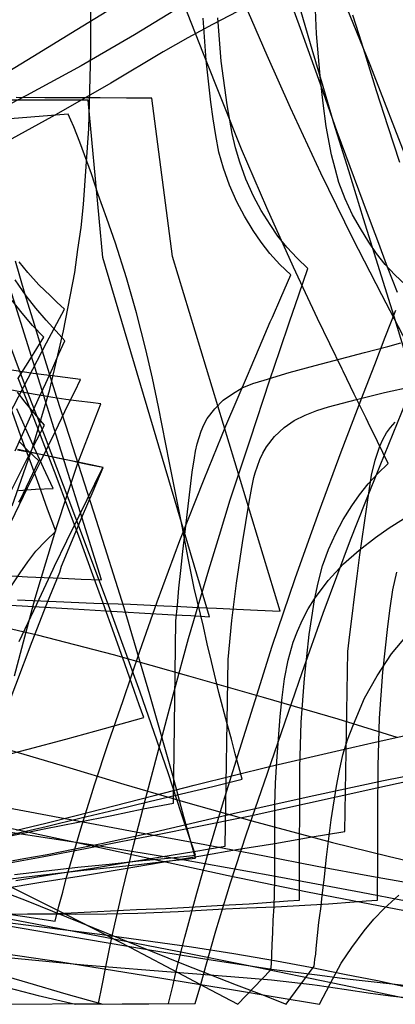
# Model space of a CAD drawing. Header units: millimetres. Extents: x 0 to 1298, y -1 to 755.
# Tile 166 of 169: x 767 to 863, y 0 to 254. Entities that reach past the tile are written whole.
import ezdxf

# ---------------------------------------------------------------- set-up
doc = ezdxf.new("R2010")
doc.units = ezdxf.units.MM
doc.layers.add('1', color=7, linetype='Continuous')

# ---------------------------------------------------------------- blocks, each defined once
blk = doc.blocks.new('PART001')
at = {"layer": '1'}
blk.add_lwpolyline([(569.7, 44.3), (591.8, 42.3), (619.1, 39.5), (646.3, 36.6), (668.8, 33.9), (691.2, 31), (714.2, 27.8), (737.2, 24.3), (760.5, 20.7), (783.7, 16.8), (799.4, 14.1), (815.2, 11.5), (832, 9), (843.8, 7.5), (848.8, 6.8), (851.6, 6.5), (867.8, 4.7)], dxfattribs=at)
blk = doc.blocks.new('PART005')
at = {"layer": '1'}
for points in [[(866.8, 216), (856.7, 241.9), (847.4, 264.9)], [(765.5, 31.9), (775.2, 33.5), (784.7, 35), (793.9, 36.5), (802.8, 38), (811.3, 39.3), (819.4, 40.7), (820.2, 88.8), (821.1, 98.8), (822.3, 108.4), (823.9, 118.8), (825.6, 129.3), (826.3, 133.1), (826.8, 135.6), (827.1, 136.8), (828.3, 140.3), (829.1, 141.9), (830, 143.5), (832.1, 146.2), (834.6, 148.5), (837.2, 150.3), (840, 151.7), (843, 152.9), (846, 153.8), (853.2, 155.7), (860.4, 157.5), (867.5, 159.1)]]:
    blk.add_lwpolyline(points, dxfattribs=at)
blk = doc.blocks.new('PART009')
at = {"layer": '1'}
blk.add_lwpolyline([(760.5, 23.2), (776.3, 23.4), (786.5, 23.9), (796.6, 24.4), (804.1, 24.7), (811.7, 25.1), (818.7, 25.5), (825.6, 25.9), (832.3, 26.4), (835.5, 26.6), (838.5, 26.8), (838.5, 41.8), (838.6, 49.2), (838.6, 60.9), (839, 72.6), (839.8, 83.9), (841, 95.2), (841.7, 99.6), (842.4, 104.1), (843.3, 108.5), (844.5, 112.9), (846, 117.1), (847.9, 121.2), (849.8, 124.8), (852, 128.3), (854, 131.2), (856.2, 134), (858.7, 136.7), (861.4, 139.2), (858.6, 144.9), (856.2, 149.8), (855.7, 150.9), (852.6, 157.1), (849.8, 163), (849.5, 163.5), (843.2, 176.6), (837, 189.8), (830.1, 205.1), (823.6, 220.2), (818.7, 232.4), (813.8, 244.7), (805.6, 265.7)], dxfattribs=at)
blk = doc.blocks.new('PART015')
at = {"layer": '1'}
blk.add_lwpolyline([(571.1, 106.5), (613.4, 99.5), (633.5, 96.1), (653.5, 92.3), (673.1, 88.1), (692.6, 83.7), (711.8, 79.1), (731, 74.3), (746.3, 70.4), (761.4, 66.2), (777.4, 61.5), (793.3, 56.7), (809.8, 51.9), (826.3, 47.2), (847, 41.7), (861.4, 38.1), (875.9, 34.7)], dxfattribs=at)
blk = doc.blocks.new('PART016')
at = {"layer": '1'}
blk.add_lwpolyline([(756.6, 103.2), (768.6, 102.5), (780.3, 101.8), (797.3, 100.8), (806.1, 100.3), (810.6, 100.1), (815.4, 99.8), (787.9, 192.3), (784.1, 232.8), (757.5, 232.8)], dxfattribs=at)
blk = doc.blocks.new('PART025')
at = {"layer": '1'}
for points in [[(765.7, 44.8), (773.2, 46.6), (780.7, 48.5), (801.1, 53.8), (811.4, 56.4), (821.8, 59), (830.8, 61.2), (849, 65.4), (858, 67.5), (866.9, 69.5)], [(870.9, 150.7), (862.9, 177.1), (855, 202.2), (851.2, 214.6), (847.4, 226.9), (844.6, 236.3), (841.8, 245.8), (839, 255.5)], [(788.9, 255.6), (781.2, 250.9), (769.9, 243.9), (758.6, 237.1)]]:
    blk.add_lwpolyline(points, dxfattribs=at)
blk = doc.blocks.new('PART032')
at = {"layer": '1'}
blk.add_lwpolyline([(763, 0), (786.8, 0.2), (787.7, 4.8), (788.6, 9.2), (790.3, 17.6), (793, 29.2), (795.8, 40.9), (799, 53.2), (802.2, 65.4), (806.1, 79.9), (810, 94.2), (815.2, 111.9), (817.9, 120.8), (820.7, 129.9), (825.8, 145.3), (830.9, 160.8), (833.5, 168.3), (836, 175.7), (838.4, 182.7), (840.7, 189.4), (837.9, 192.1), (835.3, 194.9), (833, 197.8), (831, 200.8), (828.7, 204.4), (826.7, 208.1), (824.7, 212.4), (823.2, 216.8), (822.1, 220.5), (821.2, 224.2), (819.9, 231.6), (818.4, 242.8), (817.5, 254)], dxfattribs=at)
blk = doc.blocks.new('PART051')
at = {"layer": '1'}
blk.add_lwpolyline([(560.9, 77.5), (586, 74.9), (617.8, 70.9), (649.5, 66.4), (665.8, 63.9), (682, 61.4), (698.2, 58.6), (714.3, 55.6), (730.6, 52.4), (746.9, 49), (779.7, 42), (820.2, 33.2), (840.6, 29), (861.1, 25), (867.8, 23.7)], dxfattribs=at)
blk = doc.blocks.new('PART057')
at = {"layer": '1'}
blk.add_lwpolyline([(563.8, 37), (593.2, 35.3), (622.5, 33.3), (653.7, 31.1), (684.8, 28.5), (715.6, 25.8), (739.7, 23.6), (763.4, 21.1), (787.1, 18.1), (810.7, 14.8), (821.6, 13.1), (832.6, 11.2), (841.4, 9.6), (850.1, 7.8), (858.6, 6.1), (866.8, 4.3)], dxfattribs=at)
blk = doc.blocks.new('PART061')
at = {"layer": '1'}
blk.add_lwpolyline([(763.9, 131.3), (770, 143.5), (772.9, 149.1), (770.4, 152), (767.9, 155), (765.9, 157.6)], dxfattribs=at)
blk = doc.blocks.new('PART065')
at = {"layer": '1'}
blk.add_lwpolyline([(765.2, 84.6), (767.8, 94.6), (770.5, 104.6), (773.2, 113.7), (775.3, 120.4), (776, 122.8), (778.7, 131.1), (781.5, 139.3), (784.4, 146.9), (787.4, 154.6), (784.7, 154.9), (781.7, 155.3), (778.4, 155.7), (775, 156.2), (768, 157.4), (764.5, 158.1)], dxfattribs=at)
blk = doc.blocks.new('PART073')
at = {"layer": '1'}
for points in [[(761.1, 35.9), (766.6, 36.9), (772.3, 38), (783.9, 40.2), (786.9, 40.8), (795.6, 42.5), (803.3, 44), (810.9, 45.5), (825.8, 48.5), (848, 53.4), (859.2, 55.9), (870.6, 58.4)], [(809.7, 257.9), (796.1, 249.6), (782.3, 241.6), (768.3, 234), (754.2, 226.7)]]:
    blk.add_lwpolyline(points, dxfattribs=at)
blk = doc.blocks.new('PART078')
at = {"layer": '1'}
blk.add_lwpolyline([(758.5, 8.5), (768.5, 5.6), (778.4, 2.7), (787.9, 0), (811.7, 0.2), (813.1, 5.1), (814.4, 9.8), (817, 18.9), (820.8, 31.3), (824.9, 43.9), (829.4, 57), (833.9, 70), (839.2, 85.4), (844.6, 100.7), (851.7, 119.6), (855.4, 129.1), (859.3, 138.7), (866, 155.2)], dxfattribs=at)
blk = doc.blocks.new('PART079')
at = {"layer": '1'}
blk.add_lwpolyline([(752.1, 30.7), (767.5, 32.7), (783, 34.5), (790.6, 35.3), (797.9, 36.1), (805, 36.9), (811.8, 37.6), (808.8, 48.3), (805.9, 58.9), (800, 79.7), (793.4, 102.1), (786.3, 124.6), (779.4, 145.9), (776, 156.5), (772.7, 167), (770.3, 175), (767.8, 183), (765.4, 191.3)], dxfattribs=at)
blk = doc.blocks.new('PART082')
at = {"layer": '1'}
blk.add_lwpolyline([(764.4, 107.7), (766.6, 111.1), (768.6, 113.9), (770.7, 116.7), (773.2, 119.3), (775.8, 121.8), (773.7, 127.5), (771.5, 133.6), (769.2, 139.9), (766.8, 146.3), (757.4, 172.9)], dxfattribs=at)
blk = doc.blocks.new('PART105')
at = {"layer": '1'}
blk.add_lwpolyline([(765.2, 33.4), (781.5, 35.3), (789.5, 36.1), (797.2, 36.9), (804.7, 37.6), (811.8, 38.4), (808.2, 49), (804.7, 59.6), (797.5, 80.4), (789.4, 102.8), (781, 125.2), (772.9, 146.5), (768.8, 157), (761.9, 175.4)], dxfattribs=at)
blk = doc.blocks.new('PART110')
at = {"layer": '1'}
blk.add_lwpolyline([(574.1, 79), (596.4, 76.4), (609.6, 75), (622.7, 73.5), (639.5, 71.3), (656.3, 69), (675.5, 66.3), (691.6, 63.8), (707.9, 61), (724.1, 58.1), (744, 54.3), (767.7, 49.8), (796.4, 44.4), (812.8, 41.4), (829.1, 38.3), (843.1, 35.6), (857.1, 33), (866.3, 31.4)], dxfattribs=at)
blk = doc.blocks.new('PART111')
at = {"layer": '1'}
for points in [[(863.8, 183.3), (861.2, 189.8), (858.7, 196.6), (858, 198.4), (856, 203.6), (848.2, 224.6), (843.5, 238.1), (838.8, 251.2), (834.6, 262.8)], [(763.7, 43.3), (772.8, 45.2), (781.6, 46.9), (790.2, 48.6), (798.3, 50.3), (806.1, 51.8), (806.7, 98.7), (807.1, 102.7), (807.5, 107.1), (808, 111.7), (808.5, 116.6), (810.9, 137), (811.5, 140.7), (811.8, 142.4), (812.2, 144.3), (813.2, 147.6), (813.9, 149.2), (814.8, 150.8), (816.7, 153.3), (818.9, 155.5), (821.3, 157.2), (823.8, 158.7), (826.5, 159.8), (829.4, 160.7), (835.9, 162.7), (842.6, 164.5), (849.1, 166.2), (855.3, 167.8), (861.3, 169.4), (864.6, 170.3)]]:
    blk.add_lwpolyline(points, dxfattribs=at)
blk = doc.blocks.new('PART117')
at = {"layer": '1'}
blk.add_lwpolyline([(764.4, 110.3), (768.5, 110.1), (772.8, 109.9), (777.4, 109.7), (782.3, 109.5), (787.6, 109.3), (759.5, 198.5)], dxfattribs=at)
blk = doc.blocks.new('PART120')
at = {"layer": '1'}
blk.add_lwpolyline([(759, 23.9), (767.2, 22.7), (775.6, 21.4), (776.6, 25.3), (777.6, 28.9), (778.5, 32.4), (782.5, 46), (784.7, 53.2), (785.8, 56.5), (789.4, 67.4), (793.1, 78.2), (797.4, 90.9), (801.9, 103.6), (807.7, 119.4), (814, 135.2), (819.6, 148.9), (825.4, 162.5), (825.8, 163.5), (828.2, 169.2), (831, 175.7), (831.6, 176.9), (833.7, 181.9), (836.3, 187.8), (833.5, 190.5), (830.9, 193.3), (828.7, 196.2), (826.6, 199.2), (824.4, 202.9), (822.4, 206.6), (820.5, 210.9), (819, 215.3), (817.8, 219.4), (817, 223.7), (816.3, 228), (815.7, 232.3), (814.5, 243.1), (813.7, 253.9)], dxfattribs=at)
blk = doc.blocks.new('PART121')
at = {"layer": '1'}
blk.add_lwpolyline([(566.2, 45.6), (593.6, 43.1), (616.7, 41.1), (639.8, 39), (661, 36.7), (682.2, 34.2), (702.1, 31.8), (721.9, 29.1), (740.2, 26.2), (758.4, 23), (790.7, 16.9), (807.6, 13.6), (824.6, 10.2), (849.6, 5), (855.8, 3.7), (861.8, 2.4), (867.6, 1.2)], dxfattribs=at)
blk = doc.blocks.new('PART126')
at = {"layer": '1'}
blk.add_lwpolyline([(553.1, 28), (583.1, 26.1), (613.2, 24.3), (650.7, 21.8), (664.1, 20.8), (682.9, 19.4), (701.8, 17.8), (732.2, 15.1), (766.1, 11.8), (783, 10.2), (800, 8.8), (820.9, 7.2), (831.3, 6.3), (841.8, 5.1), (843.1, 4.9), (850, 3.9), (856.8, 2.9), (862, 2.2), (867.4, 1.6)], dxfattribs=at)
blk = doc.blocks.new('PART128')
at = {"layer": '1'}
blk.add_lwpolyline([(747.4, 34.6), (768.2, 26.7), (788.9, 18.3), (808.7, 10.3), (822.2, 5), (828.8, 2.5), (835.1, 0), (842.3, 9.8), (842.4, 10.6), (842.5, 11.6), (842.7, 12.9), (842.8, 14.4), (843.2, 17.7), (843.5, 21.1), (843.8, 22.9), (844, 24.6), (844.4, 27.9), (845, 32.8), (845.5, 37.9), (846.7, 47.5), (848.1, 56.2), (848.8, 60.2), (849.7, 64.2), (850.9, 68.1), (852.4, 72), (855.3, 78.8), (858.5, 84.6), (862.2, 90.2), (866.3, 95.1)], dxfattribs=at)
blk = doc.blocks.new('PART135')
at = {"layer": '1'}
blk.add_lwpolyline([(761.2, 71.1), (769.7, 93.4), (773.5, 103.1), (776.8, 111.3), (777.3, 112.8), (782.7, 125.8), (785.4, 132.1), (788, 138.2), (784.8, 138.9), (781.9, 139.5), (779.3, 140), (776.8, 140.5), (771.5, 141.6), (766, 142.8)], dxfattribs=at)
blk = doc.blocks.new('PART138')
at = {"layer": '1'}
blk.add_lwpolyline([(766.3, 129.3), (766.6, 129.8), (769.1, 135), (771.4, 139.9), (768.8, 142.4), (766.3, 145)], dxfattribs=at)
blk = doc.blocks.new('PART146')
at = {"layer": '1'}
blk.add_lwpolyline([(764.6, 128.3), (769.9, 143.5), (774.3, 158.3), (777.8, 173.4), (780.7, 188.4), (781.5, 194.3), (782.3, 200), (782.9, 205.9), (784.3, 225.5), (784.8, 245.1), (784.8, 473.5)], dxfattribs=at)
blk = doc.blocks.new('PART162')
at = {"layer": '1'}
for points in [[(762.5, 36.6), (767.6, 37.5), (773.6, 38.6), (780.7, 40), (787.6, 41.4), (801.3, 44.4), (821.5, 49.1), (831.8, 51.4), (842.2, 53.8), (860.2, 57.6), (869.3, 59.4)], [(864.4, 216.7), (861.4, 225.9), (858.4, 235.2), (855.4, 244.7), (853.9, 249.6), (852.3, 254.7)], [(822.6, 255.6), (816.1, 252.3), (809.8, 248.8), (803.4, 245.2), (790, 237.2), (776.5, 229.4), (762.8, 221.9)]]:
    blk.add_lwpolyline(points, dxfattribs=at)
blk = doc.blocks.new('PART164')
at = {"layer": '1'}
for points in [[(761.3, 4.8), (771.3, 2.3), (780.9, 0), (804.8, 0.2), (805.9, 4.7), (806.9, 9), (809, 17.3), (812.1, 28.6), (815.4, 40.1), (819, 52.2), (822.7, 64.1), (827.1, 78.2), (831.5, 92.2), (837.4, 109.6), (840.5, 118.3), (843.7, 127.1), (849.3, 142.2), (855, 157.3), (857.9, 164.7), (860.6, 171.8), (863.3, 178.7)], [(865.8, 185.2), (863.1, 187.8), (860.6, 190.5), (858.4, 193.3), (856.4, 196.2), (854.2, 199.7), (852.2, 203.3), (850.3, 207.4), (848.7, 211.6), (847.7, 215.2), (846.8, 218.7), (845.4, 226), (844.6, 232), (843.9, 238), (842.9, 249.9), (842.4, 262.3)]]:
    blk.add_lwpolyline(points, dxfattribs=at)
blk = doc.blocks.new('PART166')
at = {"layer": '1'}
blk.add_lwpolyline([(764.3, 43.7), (773.3, 45.8), (782.3, 48), (791.1, 50.1), (799.8, 52.2), (808.2, 54.2), (816.2, 56.1), (823.8, 58), (822.9, 61.1), (822, 64.5), (821, 68.3), (819.9, 72.2), (817.8, 80.3), (815.9, 88.3), (814.8, 92.8), (813.8, 97.3), (811.4, 107.1), (809.9, 114.9), (808.3, 123.1), (805.1, 139.4), (802.2, 153.8), (800.7, 161.2), (799, 168.6), (796.6, 178), (794, 187), (791.2, 196), (788.9, 202.3), (786.7, 208.5), (785, 213.8), (782, 222), (780.4, 225.9), (779.7, 227.6), (779, 229.2), (738.3, 225.9)], dxfattribs=at)
blk = doc.blocks.new('PART169')
at = {"layer": '1'}
blk.add_lwpolyline([(765.3, 142.5), (771.3, 155.7), (773.2, 159.9), (775, 163.9), (776.6, 167.5), (778.1, 170.8), (775.9, 173.3), (773.3, 176.1), (770.7, 179.2), (768.2, 182.4), (765.3, 186.5)], dxfattribs=at)
blk = doc.blocks.new('PART172')
at = {"layer": '1'}
blk.add_lwpolyline([(764.3, 124.2), (768.5, 133), (769.5, 134.9), (772.1, 140.2), (775.6, 147.4), (779, 154.4), (780.7, 157.8), (782.2, 160.9), (776.2, 161.6), (770, 162.4), (764.5, 163.3)], dxfattribs=at)
blk = doc.blocks.new('PART173')
at = {"layer": '1'}
blk.add_lwpolyline([(766.2, 132.3), (770.6, 132.6), (775.1, 132.8), (772.6, 138.1), (770.3, 143.2), (765.8, 153.3)], dxfattribs=at)
blk = doc.blocks.new('PART174')
at = {"layer": '1'}
blk.add_lwpolyline([(766, 161), (769.1, 165.9), (772.7, 171.8), (769.8, 174.8), (767.1, 177.9), (764.6, 181.2)], dxfattribs=at)
blk = doc.blocks.new('PART184')
at = {"layer": '1'}
blk.add_lwpolyline([(560, 63.8), (594.4, 61.5), (629.6, 58.9), (647.2, 57.4), (664.8, 55.8), (686.9, 53.6), (709, 51.1), (736.3, 48), (763.5, 44.4), (786, 41), (808.4, 37.3), (831.4, 33.2), (854.4, 28.9), (877.6, 24.4)], dxfattribs=at)
blk = doc.blocks.new('PART185')
at = {"layer": '1'}
blk.add_lwpolyline([(751.4, 28), (772.5, 31.5), (782.9, 33.2), (793.1, 34.9), (803.2, 36.6), (813.1, 38.2), (822.8, 39.9), (832.2, 41.4), (841.3, 43), (850.2, 44.5), (851, 90.8), (851.5, 95.2), (852.1, 99.9), (852.7, 104.9), (853.4, 110.2), (854.1, 115.7), (856.5, 132.2), (857.1, 136.2), (858, 140.1), (859.2, 143.7), (860, 145.4), (860.9, 147.1), (862, 148.5), (863.2, 149.9)], dxfattribs=at)
blk = doc.blocks.new('PART187')
at = {"layer": '1'}
blk.add_lwpolyline([(565.7, 129.6), (580, 128.4), (594.3, 126.9), (608.7, 125.1), (623.1, 123.2), (637.8, 121), (652.5, 118.7), (670.5, 115.5), (688.4, 112.1), (730.8, 103.7), (750.9, 99.6), (761, 97.4), (771, 95.1), (790.6, 90.1), (810, 84.6), (829.2, 79.1), (848.4, 73.5), (863.6, 68.8)], dxfattribs=at)
blk = doc.blocks.new('PART190')
at = {"layer": '1'}
for points in [[(764.7, 23.3), (780.8, 23.2), (788.9, 23.3), (796.9, 23.5), (807.3, 23.9), (817.7, 24.5), (825, 24.8), (832.4, 25.1), (846, 25.9), (852.6, 26.4), (855.7, 26.6), (858.6, 26.8), (858.7, 38.1), (858.7, 49.2), (858.8, 61.4), (859.1, 73.7), (860, 85.5), (861.3, 97.3), (861.9, 102), (862.6, 106.7), (863.6, 111.3)], [(867.3, 168.2), (859.7, 182.7), (852.3, 197.2), (844, 214), (836.2, 230.8), (830.2, 244.3), (824.3, 257.9)]]:
    blk.add_lwpolyline(points, dxfattribs=at)
blk = doc.blocks.new('PART197')
at = {"layer": '1'}
blk.add_lwpolyline([(765.9, 104.1), (775.9, 103.7), (785.6, 103.3), (795, 103), (803.6, 102.6), (808, 102.4), (812.5, 102.2), (817.2, 102), (822.3, 101.7), (827.7, 101.5), (833.6, 101.2), (805.8, 192.5), (800.5, 233.3), (794, 233.3), (787.2, 233.4), (773, 233.4), (765.6, 233.5)], dxfattribs=at)
blk = doc.blocks.new('PART202')
at = {"layer": '1'}
blk.add_lwpolyline([(762, 31.4), (778.6, 23), (795, 14.6), (808.7, 7.4), (815.6, 3.7), (822.7, 0), (831.1, 8.8), (831.2, 9.6), (831.3, 10.5), (831.4, 12.7), (831.5, 15.4), (831.7, 18.4), (831.8, 21.7), (832, 25.1), (832.1, 28.6), (832.2, 32), (832.2, 51.3), (832.4, 56.9), (832.7, 62.6), (833.6, 74.1), (834.1, 79), (834.7, 83.8), (835.6, 88.6), (836.9, 93.2), (838, 96.1), (839.3, 99), (840.8, 101.8), (842.4, 104.4), (845.9, 109.1), (849.9, 113.4), (853.9, 116.9), (858.1, 120.2), (861.6, 122.7), (865.3, 125)], dxfattribs=at)
blk = doc.blocks.new('PART205')
at = {"layer": '1'}
blk.add_lwpolyline([(563, 33.6), (588.5, 31.9), (620, 29.4), (651.5, 26.4), (677.6, 23.7), (703.7, 20.8), (729.6, 17.6), (755.3, 14.1), (777.1, 10.9), (798.9, 7.4), (809.9, 5.6), (821, 3.8), (832.3, 1.9), (843.7, 0), (846.4, 5.3), (849.3, 10.6), (852, 14.6), (855.2, 18.9), (857.7, 21.9), (860.3, 24.7), (864.1, 28.1)], dxfattribs=at)
blk = doc.blocks.new('PART211')
at = {"layer": '1'}
blk.add_lwpolyline([(766.4, 93.4), (770.9, 103), (775.1, 112), (775.5, 112.8), (778.6, 119.3), (781.8, 125.8), (787.9, 138.2), (784.7, 138.8), (781.9, 139.4), (779.3, 140), (776.7, 140.5), (771.5, 141.6), (765.9, 142.7)], dxfattribs=at)
blk = doc.blocks.new('PART220')
at = {"layer": '1'}
blk.add_lwpolyline([(759, 63.2), (768.7, 65.7), (778.4, 68.3), (788.3, 71), (798.5, 73.8), (797.3, 77.1), (796.1, 80.5), (793.6, 87.7), (790.8, 95.4), (788, 103.3), (785, 111.5), (782, 119.8), (778.9, 128), (775.9, 136.1), (773.4, 142.5), (771, 148.8), (766.1, 161.2)], dxfattribs=at)
blk = doc.blocks.new('PART223')
at = {"layer": '1'}
blk.add_lwpolyline([(763.8, 151.8), (768.7, 161.2), (773.4, 170.3), (778, 179), (776.1, 180.8), (774.4, 182.4), (771.4, 185.2), (768.6, 188.4), (766.4, 191.2)], dxfattribs=at)

msp = doc.modelspace()

# ---------------------------------------------------------------- block references
for name in ['PART146', 'PART187', 'PART015', 'PART110', 'PART202', 'PART051', 'PART128', 'PART184', 'PART001', 'PART121', 'PART185', 'PART078', 'PART111', 'PART164', 'PART005', 'PART032', 'PART190', 'PART205', 'PART009', 'PART223', 'PART120', 'PART057', 'PART169', 'PART172', 'PART065', 'PART082', 'PART126', 'PART073', 'PART061', 'PART174', 'PART211', 'PART135', 'PART025', 'PART138', 'PART162', 'PART117', 'PART197', 'PART016', 'PART166', 'PART220', 'PART105', 'PART079', 'PART173']:
    msp.add_blockref(name, (0, 0))

doc.saveas('drawing.dxf')
